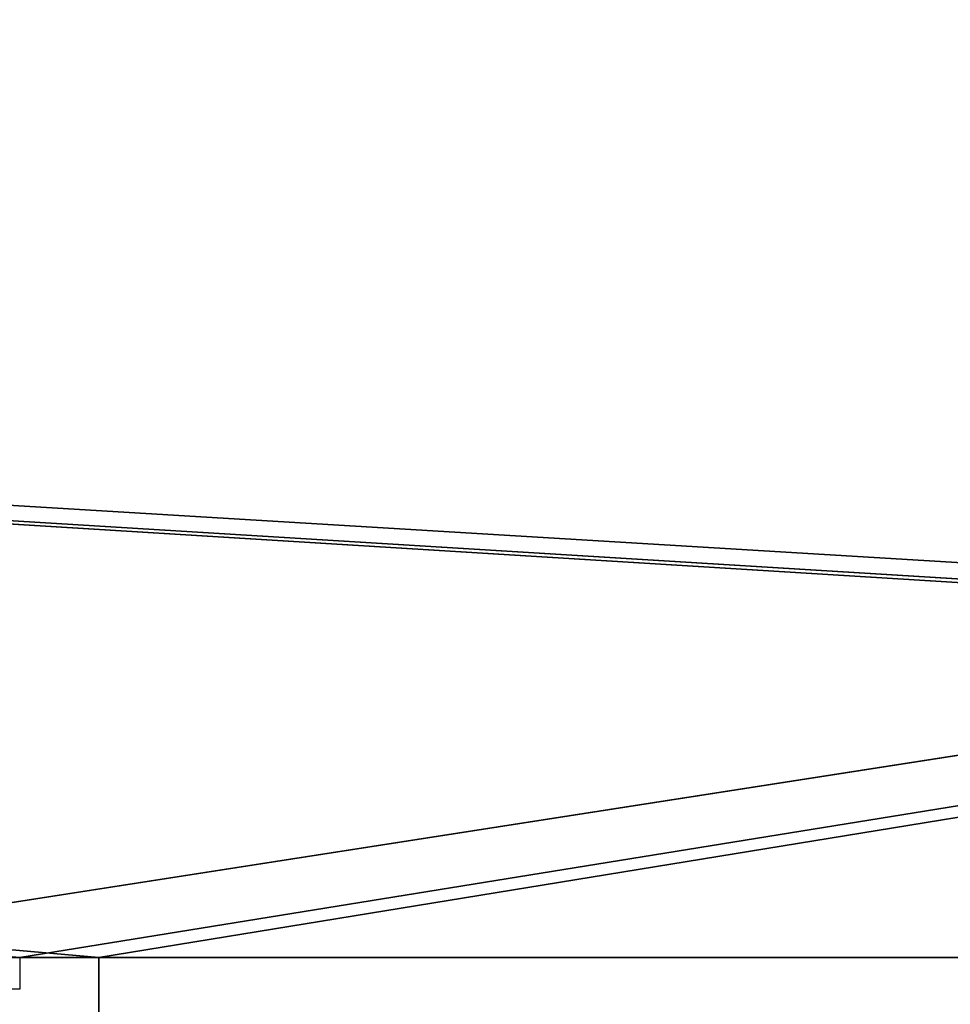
# Model space of a CAD drawing. Header units: millimetres. Extents: x -603 to 3703, y -115 to 249.
# Tile 189 of 256: x 123 to 153, y 21 to 52. Entities that reach past the tile are written whole.
import ezdxf

# ---------------------------------------------------------------- set-up
doc = ezdxf.new("R2010")
doc.units = ezdxf.units.MM
doc.layers.add('151', color=7, linetype='Continuous', true_color=0xffffff)

# ---------------------------------------------------------------- blocks, each defined once
blk = doc.blocks.new('UG_SURFACE_001')
at = {"layer": '151', "color": 252, "linetype": 'Continuous', "lineweight": 35}
for points in [[(603, -13.3, 2212.25), (603, 230.4, 2212.25), (-603, 230.4, 2212.25), (-603, -13.3, 2212.25)], [(-453, -13.3, 2062.25), (-453, 230.4, 2062.25), (453, 230.4, 2062.25), (453, -13.3, 2062.25)]]:
    blk.add_3dface(points, dxfattribs=at)
blk = doc.blocks.new('UG_SURFACE_033')
at = {"layer": '151', "color": 7, "linetype": 'Continuous', "lineweight": 35}
for points in [[(396.65, 11.15, 2003.9), (396.65, 229.15, 2003.9), (-396.65, 229.15, 2003.9), (-396.65, 11.15, 2003.9)], [(-396.5, 11.15, 2003.75), (-396.5, 229.15, 2003.75), (396.5, 229.15, 2003.75), (396.5, 11.15, 2003.75)]]:
    blk.add_3dface(points, dxfattribs=at)
blk = doc.blocks.new('UG_SURFACE_034')
at = {"layer": '151', "color": 41, "linetype": 'Continuous', "lineweight": 35}
for points in [[(396.65, 229.15, 2003.9), (396.65, 11.15, 2003.9), (-396.65, 11.15, 2003.9), (-396.65, 229.15, 2003.9)], [(410.5, 19, 2017.75), (410.5, 71, 2017.75), (-410.5, 71, 2017.75), (-410.5, 19, 2017.75)]]:
    blk.add_3dface(points, dxfattribs=at)
blk = doc.blocks.new('UG_SURFACE_050')
at = {"layer": '151', "color": 252, "linetype": 'Continuous', "lineweight": 35}
for points in [[(412, 69.5, 2020.25), (-412, 69.5, 2020.25), (109.3, 22.801, 2020.25), (111.8, 22.801, 2020.25)], [(-412, 69.5, 2018.75), (125.7, 22.801, 2018.75), (123.2, 22.801, 2018.75)], [(-412, 69.5, 2018.75), (346.8, 22.801, 2018.75), (344.3, 22.801, 2018.75)], [(-412, 69.5, 2018.75), (358.2, 22.801, 2018.75), (346.8, 22.801, 2018.75)], [(344.3, 22.801, 2018.75), (125.7, 22.801, 2018.75), (-412, 69.5, 2018.75)], [(-412, 69.5, 2018.75), (412, 69.5, 2018.75), (360.7, 22.801, 2018.75), (358.2, 22.801, 2018.75)], [(412, 69.5, 2020.25), (111.8, 22.801, 2020.25), (123.2, 22.801, 2020.25)], [(123.2, 22.801, 2020.25), (125.7, 22.801, 2020.25), (412, 69.5, 2020.25)], [(412, 69.5, 2020.25), (125.7, 22.801, 2020.25), (344.3, 22.801, 2020.25)], [(123.2, 22.801, 2018.75), (125.7, 22.801, 2018.75), (125.7, 22.801, 2020.25), (123.2, 22.801, 2020.25)], [(125.7, 18.08, 2020.25), (125.7, 22.801, 2020.25), (125.7, 22.801, 2018.75), (125.7, 18.08, 2018.75)], [(125.7, 22.801, 2020.25), (125.7, 18.08, 2020.25), (344.3, 18.08, 2020.25), (344.3, 22.801, 2020.25)], [(344.3, 22.801, 2018.75), (125.7, 18.08, 2018.75), (125.7, 22.801, 2018.75)], [(344.3, 22.801, 2018.75), (344.3, 18.08, 2018.75), (125.7, 18.08, 2018.75)]]:
    blk.add_3dface(points, dxfattribs=at)
blk = doc.blocks.new('UG_SURFACE_074')
at = {"layer": '151', "color": 252, "linetype": 'Continuous', "lineweight": 35}
for points in [[(-414.5, -30.22, 2021.75), (414.5, -30.22, 2021.75), (414.5, 62.62, 2021.75), (-414.5, 62.62, 2021.75)], [(-413, -30.22, 2020.25), (-413, 62.62, 2020.25), (413, 62.62, 2020.25), (413, -30.22, 2020.25)]]:
    blk.add_3dface(points, dxfattribs=at)

msp = doc.modelspace()

# ---------------------------------------------------------------- linework, layer by layer
at = {"layer": '151', "color": 252, "linetype": 'Continuous', "lineweight": -3, "true_color": 0x939598}
for p, q in [((125.7, 22.801, 2020.25), (123.2, 22.801, 2020.25)), ((123.2, 22.801, 2018.75), (123.2, 21.801, 2018.75)), ((123.2, 22.801, 2018.75), (123.2, 22.801, 2020.25)), ((123.2, 22.801, 2020.25), (123.2, 21.801, 2020.25)), ((125.7, 22.801, 2018.75), (123.2, 22.801, 2018.75)), ((125.7, 18.08, 2020.25), (125.7, 22.801, 2020.25)), ((125.7, 22.801, 2018.75), (125.7, 22.801, 2020.25)), ((125.7, 18.08, 2018.75), (125.7, 22.801, 2018.75)), ((123.2, 21.801, 2018.75), (111.8, 21.801, 2018.75)), ((123.2, 21.801, 2020.25), (111.8, 21.801, 2020.25)), ((123.2, 21.801, 2018.75), (123.2, 21.801, 2020.25))]:
    msp.add_line(p, q, dxfattribs=at)

# ---------------------------------------------------------------- block references
for name in ['UG_SURFACE_033', 'UG_SURFACE_001', 'UG_SURFACE_034', 'UG_SURFACE_074', 'UG_SURFACE_050']:
    msp.add_blockref(name, (0, 0), dxfattribs=at)

doc.saveas('drawing.dxf')
